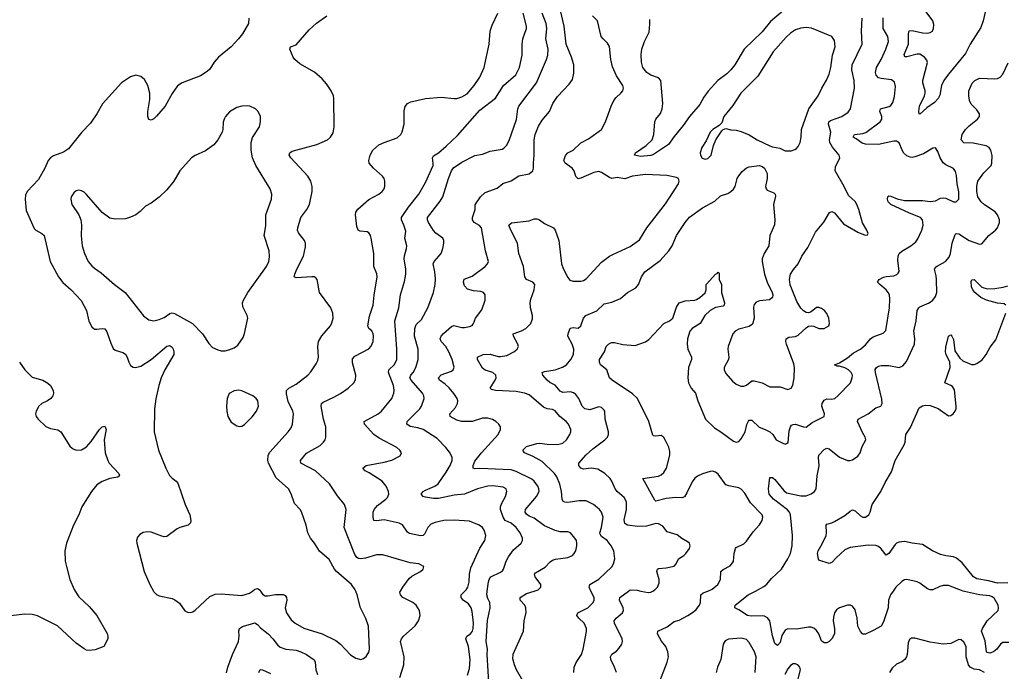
# Model space of a CAD drawing. Header units: inches. Extents: x 884691 to 1028259, y 526745 to 653629.
# Tile 217 of 241: x 1011393 to 1019003, y 629379 to 634419. Entities that reach past the tile are written whole.
import ezdxf

# ---------------------------------------------------------------- set-up
doc = ezdxf.new("R2010")
doc.units = ezdxf.units.IN
doc.header["$MEASUREMENT"] = 0
doc.layers.add('B0612', color=7, linetype='Continuous')
doc.layers.add('B0613', color=7, linetype='Continuous')

msp = doc.modelspace()

# ---------------------------------------------------------------- linework, layer by layer
at = {"layer": 'B0612', "color": 6}
for points, elevation in [([(1011820.8, 630000), (1011850, 629955.8), (1011930, 629879.8), (1011990.1, 629810.1), (1012068.7, 629671.3), (1012074.7, 629650), (1012073.8, 629630), (1012043, 629570), (1011975.1, 629544.9), (1011930, 629539.8), (1011910, 629543.4), (1011890, 629552.3), (1011830, 629595.9), (1011684.7, 629730), (1011670, 629739.1), (1011530, 629808), (1011490, 629818.5), (1011430, 629821.1), (1011282.6, 629802.6)], 2400), ([(1012427, 630000), (1012430, 629994.7), (1012450, 629972.9), (1012470, 629963), (1012570, 629942.6), (1012592.9, 629932.9), (1012626.8, 629906.8), (1012670, 629847.8), (1012690, 629835.5), (1012710, 629833.8), (1012730, 629838.9), (1012750, 629851), (1012862.6, 629957.4), (1012903.8, 629976.2), (1012950, 629977.9), (1013110, 629964.7), (1013170, 629983.8), (1013190.7, 630000)], 2500), ([(1013253.9, 630000), (1013270, 629975.4), (1013290, 629963.6), (1013310, 629962.9), (1013370, 629973.3), (1013430, 629973.5), (1013445, 629965), (1013455.2, 629950), (1013456.7, 629930), (1013445.2, 629870), (1013455.6, 629830), (1013490, 629778), (1013520.6, 629750), (1013590, 629711.6), (1013730, 629668.2), (1013836.5, 629616.5), (1013872, 629590), (1013950, 629506.7), (1013990, 629481.8), (1014030, 629471.2), (1014050, 629476.9), (1014070, 629493.6), (1014090, 629526), (1014096.8, 629550), (1014089.1, 629729.1), (1014067.8, 629787.8), (1014027.3, 629870), (1014001.9, 629970), (1013990.5, 630000)], 2500), ([(1014329.9, 629330), (1014362.8, 629430), (1014363.4, 629490), (1014336.9, 629610), (1014342.5, 629630), (1014358.8, 629650), (1014448, 629730), (1014474.7, 629770), (1014487.1, 629810), (1014481.8, 629850), (1014458, 629890), (1014430.2, 629910.2), (1014353.6, 629950), (1014335, 629970), (1014331.6, 629990), (1014337, 630000)], 2400), ([(1014854.7, 629350), (1014870, 629401.1), (1014874.2, 629470), (1014861.9, 629570), (1014840.8, 629630), (1014848.9, 629650), (1014877.8, 629670), (1014891.8, 629688.2), (1014898.1, 629710), (1014900, 629750), (1014890, 629842), (1014881.4, 629870), (1014861.2, 629901.2), (1014820.1, 629930), (1014804.5, 629950), (1014804, 629970), (1014833.4, 630000)], 2300), ([(1015020.2, 629250), (1015006.2, 629510), (1015008.4, 629550), (1014997.2, 629610), (1015008.8, 629771.2), (1015030.1, 629870), (1015026.3, 629910), (1015010, 629940.9), (1015002.9, 629970), (1015006.6, 630000)], 2200), ([(1015330, 629220.7), (1015232.9, 629390), (1015216.3, 629430), (1015204.4, 629475.6), (1015207.3, 629512.7), (1015287.6, 629690), (1015290.9, 629770), (1015306.7, 629833.3), (1015304.1, 629870), (1015295.6, 629890), (1015260.5, 629930), (1015261.1, 629950), (1015310, 629980.2), (1015370, 630000)], 2100), ([(1015674.4, 629370), (1015679.2, 629410), (1015694.2, 629445.8), (1015734.8, 629510), (1015748.5, 629550), (1015774.4, 629685.6), (1015774, 629710), (1015755.7, 629750), (1015713.9, 629790), (1015699.9, 629810), (1015702, 629818), (1015705.9, 629830), (1015782.5, 629870), (1015824.5, 629910), (1015833.2, 629930), (1015832.1, 629950), (1015807.8, 630000)], 2000), ([(1016004.1, 629370), (1015990.6, 629410.6), (1015962.2, 629470), (1015960.1, 629490), (1015970, 629511.5), (1016004.4, 629535.6), (1016023.8, 629556.2), (1016047.3, 629590), (1016052.8, 629610), (1016048.7, 629630), (1015989.2, 629750), (1015987.7, 629770), (1016001.7, 629790), (1016050.6, 629830), (1016059.2, 629850), (1016056.6, 629870), (1016028.8, 629930), (1016030, 629950), (1016098.3, 630000)], 1900), ([(1016193.6, 630000), (1016250, 629987.6), (1016270, 629990.7), (1016285.7, 630000)], 1900), ([(1016328.5, 629270), (1016398, 629450), (1016406, 629490), (1016402.4, 629530), (1016386.1, 629570), (1016353.1, 629613.1), (1016322, 629670), (1016324.2, 629690), (1016397.3, 629722.7), (1016450, 629764.1), (1016490, 629775.6), (1016557.6, 629810), (1016601.4, 629838.6), (1016621.9, 629858.1), (1016647.4, 629890), (1016655.3, 629910), (1016657.6, 629970), (1016674.7, 629985.3), (1016710.7, 630000)], 1800), ([(1018143.8, 630000), (1018122.5, 629970), (1018108.5, 629930), (1018104.7, 629870), (1018070, 629760.9), (1018050, 629728.5), (1017990, 629694), (1017930, 629666.9), (1017910, 629666.4), (1017906, 629670), (1017890, 629686.5), (1017870, 629729.3), (1017865.7, 629790), (1017850, 629854.8), (1017830, 629882.7), (1017810, 629890.8), (1017790, 629889.2), (1017727.9, 629870), (1017705.7, 629854.3), (1017690, 629831.3), (1017681.5, 629798.5), (1017680.2, 629770), (1017691, 629709), (1017690, 629670), (1017670, 629630.4), (1017650, 629609.9), (1017630, 629599.4), (1017610, 629599.1), (1017603.1, 629603.1), (1017590, 629614.9), (1017567.9, 629670), (1017550, 629694.2), (1017530, 629713.2), (1017510, 629719.8), (1017490, 629719.6), (1017395.7, 629704.3), (1017330, 629706.2), (1017310, 629696.4), (1017283.5, 629656.5), (1017270, 629601), (1017250, 629577.8), (1017230, 629593.1), (1017212.1, 629652.1), (1017194.1, 629754.1), (1017189.3, 629770), (1017173, 629793), (1017150, 629805.2), (1017130, 629809.2), (1017046.1, 629806.1), (1017016.8, 629810), (1016950, 629855.6), (1016918.7, 629870), (1016922.8, 629890), (1017024.1, 629970), (1017079.6, 630000)], 1700), ([(1019038.1, 629601.9), (1018990, 629600.5), (1018973.2, 629590), (1018944, 629550), (1018919.9, 629530), (1018890, 629520), (1018870, 629525), (1018865.8, 629530), (1018855.1, 629615.1), (1018827.4, 629690), (1018834.3, 629710), (1018871, 629770), (1018955.1, 629850), (1018958.9, 629870), (1018954.5, 629890), (1018923.7, 629943.8), (1018910, 629954.9), (1018890, 629962.3), (1018810, 629969.6), (1018695.7, 629995.7), (1018684.2, 630000)], 1700), ([(1012990, 629366), (1013001.3, 629410), (1013038.5, 629510), (1013083.6, 629610), (1013088.2, 629650), (1013086.8, 629693.2), (1013091.4, 629710), (1013113.9, 629726.1), (1013210, 629753.7), (1013230, 629741.3), (1013254.2, 629714.2), (1013311.9, 629670), (1013350, 629630.1), (1013384.6, 629584.6), (1013406.3, 629566.3), (1013450, 629549.2), (1013530, 629542.3), (1013564.7, 629530), (1013610.1, 629510), (1013668.4, 629468.4), (1013677.4, 629450), (1013680.5, 629390), (1013693.1, 629353.1)], 2400), ([(1017078, 629370), (1017085.6, 629490), (1017072.3, 629530), (1017030, 629601.8), (1017010, 629625.6), (1016970, 629634.4), (1016871.9, 629628.1), (1016845.9, 629614.1), (1016830.5, 629589.5), (1016812.5, 629470), (1016786.8, 629410), (1016776.6, 629370)], 1800), ([(1018850.5, 629369.5), (1018810, 629391), (1018770, 629395.3), (1018738.9, 629410), (1018724.7, 629430), (1018707.9, 629490), (1018708, 629570), (1018690, 629605.3), (1018670, 629621.6), (1018650, 629624.1), (1018590, 629594), (1018530, 629589.5), (1018430, 629603.4), (1018310, 629636), (1018284.4, 629635.6), (1018270, 629625.2), (1018260, 629600), (1018251.1, 629510), (1018246.2, 629490), (1018234, 629470), (1018210, 629452.3), (1018170, 629433.8), (1018135.6, 629404.4), (1018114.5, 629370)], 1800), ([(1017397.2, 629270), (1017427.8, 629390), (1017421.9, 629410), (1017410, 629426), (1017390, 629436.2), (1017370, 629435.9), (1017350, 629423), (1017330, 629398.1), (1017306.6, 629353.4)], 1800), ([(1013241.2, 629370), (1013250, 629392), (1013270, 629391.4), (1013330, 629361.1)], 2300)]:
    msp.add_lwpolyline(points, dxfattribs=dict(at, elevation=elevation))
at = {"layer": 'B0613', "color": 6}
for points, elevation in [([(1013990.5, 630000), (1013986.7, 630010), (1013957.8, 630050), (1013841, 630150), (1013825.2, 630170), (1013784.8, 630244.8), (1013710, 630309.4), (1013670.9, 630370.9), (1013639.9, 630410), (1013620.8, 630450), (1013607.1, 630510), (1013571.3, 630611.3), (1013560.5, 630630), (1013517.2, 630677.2), (1013491.7, 630751.7), (1013470, 630789.4), (1013375.8, 630875.8), (1013316.8, 630990), (1013311.4, 631010), (1013314.1, 631050), (1013325.6, 631074.4), (1013467.4, 631230), (1013490, 631261.3), (1013501.5, 631290), (1013507.7, 631370), (1013502.5, 631390), (1013466.6, 631466.6), (1013454, 631526), (1013455.8, 631550), (1013471.5, 631568.5), (1013530, 631599.7), (1013619.3, 631670), (1013643.5, 631696.5), (1013683.7, 631756.3), (1013696.8, 631783.2), (1013701.4, 631810), (1013696.3, 631890), (1013702.1, 631930), (1013726.6, 631973.4), (1013794.2, 632050), (1013806.2, 632073.8), (1013814.2, 632110), (1013811.7, 632150), (1013796.4, 632190), (1013710.8, 632310), (1013690.9, 632410), (1013681.7, 632421.7), (1013669.5, 632429.5), (1013651.3, 632431.3), (1013530, 632422.8), (1013514.8, 632430), (1013517.9, 632450), (1013535.7, 632490), (1013586.6, 632590), (1013602.2, 632662.2), (1013600.9, 632690), (1013594.4, 632710), (1013548.1, 632770), (1013540.7, 632790), (1013542.1, 632810), (1013565.5, 632890), (1013612.1, 632950), (1013632.8, 632990), (1013653, 633090), (1013654.2, 633130), (1013643.5, 633170), (1013618.4, 633210), (1013488.7, 633350), (1013476.4, 633370), (1013479.6, 633390), (1013498.3, 633401.7), (1013690, 633453.6), (1013770.7, 633489.3), (1013795.8, 633510), (1013815.6, 633544.4), (1013824, 633590), (1013820.9, 633810), (1013817.3, 633830), (1013799.3, 633870), (1013763.9, 633923.9), (1013730, 633961.3), (1013672.4, 634012.4), (1013558.1, 634078.1), (1013518.7, 634110), (1013505.4, 634130), (1013480.9, 634190), (1013486, 634210), (1013530, 634225.8), (1013630, 634340.4), (1013687.8, 634392.2), (1013766.9, 634450)], 2500), ([(1014337, 630000), (1014353, 630030), (1014402.9, 630097.1), (1014424.3, 630115.7), (1014489.4, 630150), (1014509.9, 630170), (1014516.2, 630190), (1014478.7, 630210), (1014410, 630217.9), (1014199.9, 630279.9), (1014150, 630280.3), (1014065.2, 630254.8), (1014030, 630248.9), (1014010, 630251.3), (1013999.5, 630259.5), (1013983.2, 630283.2), (1013900.1, 630490), (1013915.3, 630630), (1013903.7, 630670), (1013850, 630737.3), (1013786.7, 630830), (1013678.8, 630930), (1013565.8, 630990), (1013562.1, 631010), (1013610, 631064.9), (1013713.7, 631126.4), (1013740.8, 631150), (1013754.2, 631170), (1013758.5, 631190), (1013757.8, 631270), (1013741.3, 631330), (1013722.7, 631430), (1013724.3, 631450), (1013738.4, 631461.6), (1013821.8, 631498.2), (1013872.8, 631527.2), (1013930.4, 631570), (1013974.8, 631610), (1013987.6, 631632.4), (1013991.6, 631668.4), (1013964.6, 631764.6), (1013964.1, 631795.9), (1013983.1, 631816.9), (1014090, 631874.2), (1014110, 631893.7), (1014125.4, 631930), (1014127.7, 631970), (1014123.9, 631990), (1014113.3, 632013.3), (1014091.5, 632031.5), (1014083.1, 632050), (1014095.4, 632124.6), (1014124.2, 632210), (1014131.2, 632288.8), (1014155.2, 632430), (1014152.5, 632452.5), (1014130.7, 632510.7), (1014130.6, 632610), (1014110.2, 632730.2), (1014103, 632750), (1014090.8, 632770.8), (1014077.9, 632777.9), (1014024.2, 632784.2), (1014009.9, 632789.9), (1013998.5, 632818.5), (1013987.1, 632910), (1013990.4, 632930), (1014006.2, 632953.8), (1014090, 633028), (1014167.3, 633070), (1014194.1, 633090), (1014209.2, 633110), (1014216, 633130), (1014215.3, 633170), (1014209.2, 633190), (1014196.1, 633210), (1014126.2, 633270), (1014094.6, 633310), (1014091.4, 633330), (1014100.9, 633370), (1014122.3, 633410), (1014168.2, 633450), (1014208.5, 633470), (1014310, 633506.1), (1014337.9, 633530), (1014350, 633552.3), (1014365.2, 633610), (1014365, 633715), (1014372.8, 633747.2), (1014389.8, 633770.2), (1014415, 633785), (1014530, 633810.3), (1014650, 633819), (1014750, 633808.5), (1014770, 633809.4), (1014810, 633821.8), (1014850, 633844.9), (1014905.7, 633910), (1014950, 633975.1), (1014982, 634050), (1015019.9, 634230), (1015029, 634331), (1015043.5, 634376.5), (1015087.2, 634470)], 2400), ([(1014833.4, 630000), (1014843.3, 630010), (1014856.7, 630030), (1014866.2, 630070), (1014868.3, 630130), (1014880, 630180), (1014948.7, 630331.3), (1014987.3, 630390), (1014994.4, 630430), (1014983.4, 630470), (1014969.9, 630490), (1014944.3, 630510), (1014870, 630539.1), (1014750, 630548.3), (1014670, 630545.9), (1014604.3, 630530), (1014570, 630516.3), (1014547.6, 630490), (1014521.6, 630438.4), (1014510, 630429.2), (1014490, 630427.7), (1014404.5, 630444.5), (1014390, 630454.9), (1014350.6, 630510.6), (1014324.9, 630524.9), (1014210, 630550.3), (1014150, 630542.7), (1014130, 630545.5), (1014123.9, 630570), (1014125.5, 630610), (1014131.9, 630630), (1014157.4, 630662.6), (1014223.4, 630710), (1014235.6, 630724.4), (1014245.3, 630750), (1014242.7, 630770), (1014225.8, 630810), (1014193.4, 630850), (1014094.1, 630914.1), (1014062.1, 630930), (1014045.7, 630950), (1014070, 630970.3), (1014210, 630996.2), (1014270, 631013.2), (1014333.5, 631046.5), (1014342.5, 631070), (1014331.6, 631090), (1014308.4, 631110), (1014170, 631182), (1014130, 631209.5), (1014057.1, 631290), (1014055.8, 631310), (1014163.2, 631370), (1014187.9, 631390), (1014268.2, 631490), (1014285.5, 631530), (1014286.7, 631553.3), (1014280.8, 631590), (1014243.7, 631690), (1014244.8, 631710), (1014289.2, 631750.8), (1014306.8, 631790), (1014307.7, 631870), (1014292.7, 632090), (1014322.8, 632190), (1014336.5, 632290), (1014366.7, 632393.3), (1014376.8, 632450), (1014376.4, 632490), (1014365.1, 632570), (1014367, 632593), (1014383, 632650), (1014383.8, 632670), (1014370.3, 632730), (1014377.1, 632782.9), (1014362.4, 632830), (1014342.8, 632870), (1014343.8, 632890), (1014397.4, 632970), (1014476.7, 633070), (1014530, 633159.5), (1014588.2, 633290), (1014589.4, 633310), (1014582.2, 633350), (1014590, 633366.9), (1014630, 633390.1), (1014690, 633440.2), (1014776.7, 633523.3), (1014950, 633719.2), (1015070, 633812.7), (1015131.3, 633910), (1015227.4, 633992.6), (1015255.8, 634050), (1015275.9, 634144.1), (1015275.8, 634230), (1015280.3, 634270), (1015308.4, 634350), (1015310, 634370.1), (1015284.3, 634470)], 2300), ([(1015006.6, 630000), (1015015.1, 630070), (1015020.4, 630090), (1015034.6, 630110), (1015110, 630145), (1015123, 630157), (1015131.4, 630170), (1015151.7, 630230), (1015170, 630263.7), (1015210, 630319.1), (1015268.7, 630370), (1015277.9, 630390), (1015277.9, 630410), (1015260.5, 630450), (1015229.2, 630490), (1015190, 630525.5), (1015145.2, 630545.2), (1015128.1, 630570), (1015108.9, 630630), (1015108.5, 630650), (1015119.5, 630680.5), (1015148.4, 630730), (1015157.5, 630770), (1015152.1, 630790), (1015130, 630803.4), (1015050, 630813.8), (1015010, 630811), (1014930, 630790.2), (1014830.4, 630749.5), (1014750, 630742.5), (1014630, 630715.8), (1014590, 630715.8), (1014530, 630725.3), (1014512.2, 630732.2), (1014496.4, 630750), (1014511.8, 630770), (1014530, 630781.2), (1014600.2, 630810), (1014627.3, 630830), (1014690, 630919.1), (1014720.6, 630970), (1014735.9, 631010), (1014734.1, 631034.1), (1014714.6, 631074.6), (1014686.7, 631110), (1014619, 631179), (1014510, 631248.9), (1014470, 631262.7), (1014410, 631272.4), (1014384.5, 631290), (1014387.2, 631310), (1014484.4, 631410), (1014498.3, 631430), (1014519.6, 631490), (1014516.6, 631510), (1014505.2, 631530), (1014417.8, 631630), (1014408.9, 631650), (1014416.7, 631670), (1014433.6, 631690), (1014454.9, 631730), (1014473.4, 631790), (1014471.6, 631870), (1014443.1, 631970), (1014447.2, 632030), (1014457.5, 632062.5), (1014499.3, 632100.7), (1014547.8, 632190), (1014590.2, 632309.8), (1014602.7, 632370), (1014606.4, 632413.6), (1014601.2, 632470), (1014587.9, 632530), (1014595.7, 632550), (1014649.9, 632610), (1014663.9, 632650), (1014670.8, 632690), (1014670.4, 632710), (1014662.2, 632730), (1014610, 632766.9), (1014590, 632788.9), (1014553.3, 632850), (1014544.5, 632870), (1014545.4, 632890), (1014643.4, 633016.6), (1014664.1, 633050), (1014706.9, 633190), (1014730, 633250.9), (1014745.6, 633274.4), (1014810, 633317.9), (1014910, 633368.9), (1014970, 633378), (1015030, 633402.4), (1015122.2, 633417.8), (1015135.3, 633424.7), (1015154.5, 633445.5), (1015175, 633485), (1015232.3, 633647.7), (1015243.5, 633730), (1015250.6, 633750), (1015386.5, 633930), (1015463.8, 634110), (1015474.2, 634145.8), (1015477.5, 634190), (1015459.3, 634270), (1015467.3, 634350), (1015460.6, 634390), (1015430.8, 634470)], 2200), ([(1015370, 630000), (1015400.2, 630010), (1015421.2, 630030), (1015419.7, 630050), (1015376.6, 630110), (1015371.9, 630130), (1015380.5, 630139.5), (1015455.2, 630184.8), (1015493.2, 630226.8), (1015510, 630238.6), (1015533.9, 630246.1), (1015630, 630260.1), (1015664.1, 630275.9), (1015679.3, 630290), (1015690.3, 630310), (1015699.9, 630350), (1015699.4, 630370), (1015694.9, 630390), (1015684, 630410), (1015650, 630450.9), (1015630, 630457.6), (1015570, 630458.1), (1015530, 630468), (1015450, 630503.9), (1015370, 630562.3), (1015330, 630579.9), (1015310, 630594.1), (1015300.6, 630610), (1015302.1, 630630), (1015385.7, 630730), (1015406.3, 630770), (1015405.7, 630790), (1015397.3, 630810), (1015370, 630848.4), (1015350, 630865), (1015230, 630923.2), (1015190, 630936.2), (1014950, 630948.3), (1014910, 630943.8), (1014898.5, 630950), (1014897.3, 630970), (1014910, 631005.5), (1014961.7, 631070), (1015090.9, 631210), (1015108.5, 631250), (1015107.6, 631270), (1015096.8, 631290), (1015071.7, 631311.7), (1015045.8, 631325.8), (1015010, 631337), (1014970, 631337.5), (1014890, 631312.3), (1014810, 631311), (1014770, 631321.8), (1014718.6, 631350), (1014716.4, 631370), (1014760.3, 631419.7), (1014777.1, 631450), (1014779.2, 631470), (1014773.9, 631490), (1014748.8, 631528.8), (1014711.8, 631571.8), (1014681, 631601), (1014638.1, 631630), (1014630.3, 631650), (1014650, 631671.3), (1014730, 631699.7), (1014742.8, 631710), (1014749.6, 631730.4), (1014734.6, 631790), (1014708.9, 631850), (1014687.3, 631890), (1014651.2, 631930), (1014643.1, 631950), (1014649.7, 631970), (1014669.3, 631990.7), (1014730, 632044.7), (1014747.2, 632052.8), (1014810, 632038.4), (1014830, 632038.3), (1014870, 632045.2), (1014890, 632054.1), (1014900.9, 632070), (1014915.2, 632110), (1014964.9, 632175.1), (1014990.6, 632250), (1014989.3, 632290), (1014976.5, 632310), (1014957.8, 632317.8), (1014901.3, 632321.3), (1014854.2, 632334.2), (1014830, 632361.1), (1014822, 632390), (1014827.7, 632412.3), (1014890, 632434.2), (1014989.6, 632510), (1015008.3, 632530), (1015015, 632550), (1014992.4, 632632.4), (1014962.3, 632810), (1014947.4, 632827.4), (1014904.6, 632850), (1014891.5, 632870), (1014892.2, 632890), (1014913, 632950), (1014914, 632986), (1014919.4, 633000.6), (1014954, 633050), (1014990, 633082.1), (1015083.5, 633116.5), (1015127.5, 633152.5), (1015190, 633173.8), (1015250, 633211.3), (1015330, 633227.8), (1015359.7, 633250), (1015364.6, 633270), (1015363.3, 633310), (1015369.6, 633370.4), (1015368.5, 633490), (1015377.7, 633530), (1015403.4, 633596.6), (1015430, 633642.7), (1015487.2, 633710), (1015513.2, 633770), (1015550, 633825.6), (1015640.7, 633919.3), (1015664.7, 633955.3), (1015674.8, 634005.2), (1015674.5, 634070), (1015658.7, 634130), (1015616, 634230), (1015601.2, 634370), (1015573, 634490)], 2100), ([(1015807.8, 630000), (1015793.3, 630030), (1015799.5, 630050), (1015870, 630092.7), (1015970, 630187.6), (1015982.9, 630210), (1015991.8, 630250), (1015984.8, 630310), (1015964.6, 630350), (1015932.9, 630390), (1015890, 630421.2), (1015879.6, 630439.7), (1015876.6, 630450), (1015890.4, 630490.4), (1015901.5, 630570), (1015890.2, 630610), (1015873.7, 630630), (1015827.9, 630670), (1015770, 630697.1), (1015717.1, 630697.1), (1015630, 630684.6), (1015606, 630686), (1015592.8, 630692.8), (1015585.5, 630710), (1015580.9, 630770), (1015567.6, 630827.6), (1015543.2, 630883.2), (1015526.1, 630910), (1015430, 631000.8), (1015360.8, 631040.8), (1015294.6, 631070), (1015280.5, 631090), (1015310, 631116.5), (1015390, 631140.3), (1015410, 631142.6), (1015470, 631134.7), (1015550, 631133), (1015590, 631143.2), (1015618.1, 631170), (1015644.8, 631210), (1015652.5, 631230), (1015652.1, 631250), (1015633.7, 631290), (1015616.1, 631310), (1015567.3, 631350), (1015530, 631394.5), (1015510, 631403.9), (1015470, 631410.3), (1015441, 631421), (1015330, 631517.7), (1015293.3, 631530), (1015230, 631542.1), (1015070.8, 631550.8), (1015038.5, 631558.5), (1015028.8, 631570), (1015066.3, 631630), (1015074.5, 631650), (1015072, 631670), (1015049.1, 631689.1), (1014990, 631708.3), (1014970, 631723.3), (1014931.9, 631790), (1014930.5, 631810), (1014975.5, 631830), (1015030, 631832.2), (1015090, 631813.9), (1015110, 631812.8), (1015157.7, 631822.3), (1015213, 631850), (1015237.3, 631870), (1015246.6, 631890), (1015243.8, 631910), (1015208.9, 631970), (1015207.8, 631990), (1015270, 632011.8), (1015303.7, 632030), (1015342.8, 632070), (1015356, 632104), (1015356.9, 632130), (1015340.3, 632190), (1015337.4, 632230), (1015342.7, 632257.3), (1015369.6, 632330), (1015374.2, 632370), (1015359.1, 632390), (1015310.3, 632410.3), (1015297.1, 632430), (1015286.5, 632510), (1015249.2, 632610), (1015239.3, 632690), (1015187.7, 632790), (1015173.1, 632830), (1015193.1, 632846.9), (1015330, 632864.1), (1015370, 632879.8), (1015390, 632879.8), (1015410, 632871.8), (1015450, 632843.4), (1015517.6, 632810), (1015530.4, 632790.4), (1015559.3, 632710), (1015580.6, 632530), (1015593.3, 632493.3), (1015630, 632424.1), (1015645.4, 632405.4), (1015670, 632395.5), (1015730, 632397.1), (1015750, 632402), (1015770, 632414.7), (1015890, 632542.6), (1015951.1, 632588.9), (1015975.9, 632604.1), (1016110, 632664.9), (1016183.8, 632716.2), (1016239.2, 632810), (1016384.1, 632995.9), (1016483.9, 633150), (1016489.9, 633170), (1016485.6, 633190), (1016470, 633199.3), (1016395.1, 633215.1), (1016230, 633221.1), (1016130, 633207.7), (1016070, 633187.3), (1016010, 633197.3), (1015970, 633191.6), (1015950, 633199), (1015890, 633236.6), (1015870, 633243.6), (1015830, 633236.6), (1015730, 633192.3), (1015710, 633189), (1015690, 633207.1), (1015677.6, 633250), (1015663.7, 633270), (1015608.5, 633310), (1015597, 633330), (1015611, 633369), (1015629.9, 633390), (1015671.1, 633408.9), (1015730, 633467.7), (1015790, 633496.4), (1015888.1, 633570), (1015920.9, 633630), (1015964, 633750), (1015985.4, 633794.6), (1016001.5, 633818.5), (1016039.3, 633850), (1016055, 633870), (1016059.2, 633890), (1016053.8, 633910), (1016005, 633985), (1015975.6, 634055.6), (1015962.2, 634110), (1015950.7, 634210.7), (1015936.5, 634236.5), (1015901.1, 634270), (1015887.9, 634290), (1015859.2, 634410), (1015820.6, 634450)], 2000), ([(1017292.8, 634487.2), (1017194.3, 634405.7), (1017130, 634325.7), (1016993.2, 634190), (1016919.8, 634070), (1016889.8, 634030), (1016859.2, 634000.8), (1016789.5, 633950), (1016714.1, 633865.9), (1016680.4, 633819.6), (1016650, 633764.3), (1016568.8, 633670), (1016520.5, 633599.5), (1016450, 633514.4), (1016406.8, 633453.2), (1016290, 633376.7), (1016270, 633369), (1016190, 633360.6), (1016145.4, 633370), (1016152, 633390), (1016234.9, 633445.1), (1016280.7, 633490), (1016294.1, 633530), (1016300.3, 633630), (1016309.1, 633650), (1016345.9, 633694.1), (1016358.6, 633730), (1016364.6, 633770), (1016348.4, 633950), (1016328.7, 633968.7), (1016271.4, 633990), (1016239.4, 634010), (1016208.9, 634050), (1016197.7, 634090), (1016194.8, 634150), (1016200.9, 634190), (1016221, 634250), (1016257.1, 634322.9), (1016264.1, 634384.1), (1016261.8, 634421.8)], 1900), ([(1018858.9, 634501.1), (1018839.6, 634410), (1018821.4, 634358.6), (1018739.6, 634230), (1018702.4, 634157.6), (1018570, 633998), (1018535.8, 633950), (1018517.7, 633910), (1018504, 633836), (1018491.5, 633808.5), (1018462.4, 633777.6), (1018403.3, 633736.7), (1018350, 633687.7), (1018344.5, 633690), (1018340.9, 633710), (1018346, 633750), (1018386.4, 633830), (1018391.3, 633850), (1018390.3, 633870), (1018373.4, 633930), (1018373.7, 633950), (1018407.8, 634087.8), (1018404.8, 634104.8), (1018386.4, 634130), (1018350, 634151.7), (1018330, 634153.6), (1018250, 634131.3), (1018232.8, 634132.8), (1018227.6, 634150), (1018261.6, 634230), (1018262.1, 634310), (1018268.1, 634331.9), (1018290, 634335.4), (1018370, 634318.4), (1018410, 634315.5), (1018430, 634319.1), (1018446.5, 634330), (1018456.3, 634350), (1018457.5, 634382.5), (1018450.4, 634410), (1018390.1, 634490.1)], 1700), ([(1013164.4, 634430), (1013161.1, 634390), (1013114.4, 634310), (1013083.9, 634270), (1013028.2, 634210), (1012930, 634129.9), (1012896.2, 634090), (1012862.4, 634037.6), (1012842.7, 634017.3), (1012790, 633984.4), (1012648.5, 633931.5), (1012612.6, 633907.4), (1012571.9, 633848.1), (1012516.8, 633750), (1012450, 633672.2), (1012430, 633652.8), (1012410, 633642), (1012390, 633646), (1012381.8, 633670), (1012381.9, 633710), (1012397.9, 633802.1), (1012397.8, 633850), (1012383.5, 633910), (1012357.1, 633957.1), (1012330, 633980.9), (1012290, 633990.4), (1012250, 633978), (1012178.8, 633930), (1012031.5, 633768.5), (1011988.7, 633690), (1011940.7, 633619.3), (1011873.9, 633550), (1011770, 633420.9), (1011730, 633395.6), (1011652.7, 633367.3), (1011630.1, 633350), (1011613.6, 633330), (1011587.6, 633270), (1011537.2, 633182.8), (1011449.3, 633090), (1011438.6, 633061.4), (1011433.9, 633030), (1011443.2, 632943.2), (1011504.3, 632804.3), (1011516.9, 632790), (1011564.6, 632764.6), (1011581.7, 632750), (1011629.3, 632550), (1011692.2, 632430), (1011725.1, 632385.1), (1011789.4, 632330), (1011867.6, 632247.6), (1011909.3, 632170), (1011927.8, 632087.8), (1011950, 632042.9), (1011970, 632026.3), (1011990, 632024.6), (1012030, 632030.5), (1012050, 632027.5), (1012065.4, 632005.4), (1012096.1, 631916.1), (1012116.2, 631876.2), (1012130, 631861.7), (1012190, 631845), (1012210, 631832.2), (1012224, 631810), (1012236.5, 631770), (1012250, 631744.5), (1012270, 631730.5), (1012288, 631728), (1012330, 631738.7), (1012410, 631790.3), (1012530, 631893.8), (1012550, 631898.4), (1012555.8, 631895.8), (1012570, 631885), (1012578.4, 631870), (1012584.4, 631850), (1012583.1, 631830), (1012514.8, 631710), (1012487.2, 631650), (1012466.8, 631590), (1012445.4, 631485.4), (1012435.5, 631410), (1012432.7, 631230), (1012464.2, 631090), (1012521.9, 630950), (1012550, 630894.2), (1012570, 630872.7), (1012602.2, 630850), (1012613.9, 630833.9), (1012671.5, 630670), (1012707, 630590), (1012714.5, 630545.5), (1012711.8, 630528.2), (1012695.7, 630510), (1012630, 630491.2), (1012610, 630481.3), (1012530, 630421.9), (1012510, 630419.3), (1012490, 630423.9), (1012410, 630455.2), (1012381.3, 630458.7), (1012346.6, 630453.4), (1012321.8, 630438.2), (1012303.1, 630416.9), (1012295.2, 630390), (1012296.9, 630370), (1012354, 630150), (1012398.9, 630050), (1012427, 630000)], 2500), ([(1016285.7, 630000), (1016302.6, 630010), (1016322.7, 630030), (1016335.7, 630064.3), (1016334.8, 630090), (1016317.7, 630150), (1016322.4, 630170), (1016330, 630175.3), (1016390, 630179), (1016450, 630192.9), (1016465.6, 630210), (1016483.3, 630250), (1016525.4, 630274.6), (1016542.2, 630290), (1016569.1, 630330), (1016573.5, 630350), (1016568.6, 630370), (1016558.4, 630378.4), (1016510, 630405.9), (1016474.4, 630434.4), (1016397.8, 630457.8), (1016362.2, 630502.2), (1016330, 630519.3), (1016310, 630521.6), (1016237.4, 630502.6), (1016170, 630497.9), (1016090, 630508.8), (1016070, 630523.2), (1016064.8, 630550), (1016083.4, 630630), (1016082.4, 630690), (1016064.4, 630724.4), (1016010, 630769.5), (1015994, 630790), (1015970, 630849.9), (1015955.3, 630870), (1015915.3, 630910), (1015861.6, 630941.6), (1015810, 630950.9), (1015750, 630943.5), (1015730, 630949.9), (1015714.9, 630970), (1015715.4, 630990), (1015770, 631053.5), (1015821.3, 631098.6), (1015916, 631170), (1015934.7, 631190), (1015943.1, 631210), (1015943.6, 631230), (1015917.1, 631330), (1015915, 631390), (1015910, 631399.8), (1015890, 631418.6), (1015870, 631424), (1015798.6, 631401.4), (1015760.9, 631410), (1015739.7, 631430), (1015713.2, 631490), (1015690, 631519.5), (1015672.3, 631532.3), (1015650, 631539.8), (1015590, 631535.2), (1015570, 631545.6), (1015532, 631592), (1015490, 631613.1), (1015470.2, 631630), (1015436.2, 631670), (1015431.6, 631690), (1015450, 631699), (1015530, 631711.3), (1015588.2, 631731.8), (1015617.6, 631750), (1015653, 631790), (1015672.9, 631830), (1015676.7, 631870), (1015663.6, 631910), (1015630.2, 631970), (1015631.2, 631990), (1015648, 632032), (1015670, 632037.3), (1015710, 632033.2), (1015729.3, 632050), (1015751, 632110), (1015767.9, 632130), (1015854, 632166), (1015910, 632220.9), (1015970, 632233.4), (1016037.1, 632262.9), (1016091.4, 632308.6), (1016154.8, 632345.2), (1016176.1, 632370), (1016197.4, 632430), (1016225.1, 632470), (1016342.3, 632557.7), (1016410, 632630.5), (1016435.3, 632670), (1016469.3, 632750), (1016536.1, 632850), (1016570, 632890.4), (1016670, 632965), (1016764.5, 633015.5), (1016810, 633057.6), (1016865.7, 633074.3), (1016890, 633089.4), (1016910, 633109), (1016921.9, 633130), (1016938.6, 633190), (1016949.9, 633210.1), (1016975.8, 633244.2), (1017010, 633274.2), (1017030, 633281), (1017110, 633290.7), (1017130, 633284.5), (1017149.9, 633269.9), (1017170, 633230), (1017168.9, 633190), (1017156, 633130), (1017161.3, 633110), (1017170, 633101), (1017220.4, 633080.4), (1017231.4, 633070), (1017233.2, 633053.2), (1017219.5, 632990), (1017229.7, 632870), (1017227.1, 632832.9), (1017190.6, 632750), (1017183.4, 632670), (1017147, 632610), (1017130.5, 632569.5), (1017130.1, 632549.9), (1017148, 632450), (1017170.4, 632390), (1017208, 632310), (1017214.3, 632290), (1017211.9, 632270), (1017188, 632252), (1017110, 632244.8), (1017084.7, 632235.3), (1017070, 632215.8), (1017064.3, 632195.7), (1017068.8, 632110), (1017055.2, 632064.8), (1017030, 632044.7), (1016950, 632025.6), (1016923.3, 632010), (1016905.5, 631990), (1016868.1, 631890), (1016866.2, 631870), (1016873.3, 631810), (1016870.6, 631790), (1016838.5, 631730), (1016837.8, 631710), (1016850, 631682.8), (1016903, 631623), (1016930, 631600.5), (1016965.1, 631585.1), (1016990, 631583.7), (1017010, 631592.1), (1017050, 631624.9), (1017070, 631625.1), (1017130, 631609.8), (1017190, 631579.6), (1017270, 631578.2), (1017330, 631558.2), (1017356.5, 631570), (1017366.9, 631593.1), (1017378.1, 631650), (1017382.1, 631730), (1017376.8, 631756.8), (1017320.1, 631910), (1017314.3, 631930), (1017317.9, 631950), (1017336.5, 631963.5), (1017390, 631969.8), (1017410, 631978.8), (1017470, 632035.8), (1017490, 632048.1), (1017510, 632052.2), (1017530, 632048), (1017570, 632029.6), (1017609.9, 632030.1), (1017646.5, 632050), (1017651.1, 632070), (1017645.7, 632110), (1017630, 632146.8), (1017611.7, 632170), (1017590, 632186.1), (1017570, 632194.1), (1017550, 632192), (1017510, 632158.4), (1017490, 632151.1), (1017470, 632154.3), (1017450, 632166.7), (1017430, 632187.6), (1017399.9, 632239.9), (1017347.4, 632367.4), (1017341.7, 632410), (1017350.6, 632450), (1017373.6, 632486.4), (1017410.3, 632530), (1017436.7, 632590), (1017484.1, 632655.9), (1017543.8, 632776.2), (1017608.2, 632851.8), (1017651.7, 632928.3), (1017670, 632936.4), (1017690, 632924.3), (1017760.1, 632839.9), (1017870, 632775.7), (1017928.3, 632751.7), (1017945.8, 632754.2), (1017950, 632764.7), (1017941, 632790), (1017906.7, 632846.7), (1017879.3, 632950), (1017863.7, 632990), (1017850, 633012), (1017799.4, 633059.4), (1017765.7, 633130), (1017696.3, 633250), (1017698.8, 633281.2), (1017730.4, 633350), (1017726.8, 633370), (1017674.2, 633434.2), (1017654.5, 633470), (1017651.7, 633490), (1017662.9, 633550), (1017643.2, 633610), (1017646.8, 633630), (1017659.4, 633640.6), (1017746.1, 633670), (1017795.3, 633704.7), (1017814.5, 633730), (1017843.5, 633890), (1017841, 633950), (1017824.4, 634030), (1017825.8, 634070), (1017904.2, 634230), (1017898.3, 634330), (1017904.5, 634430)], 1900), ([(1016710.7, 630000), (1016745.7, 630014.3), (1016788.5, 630050), (1016807.9, 630090), (1016812, 630150), (1016830, 630167.2), (1016884, 630196), (1016910.5, 630229.5), (1016915.2, 630290), (1016924.8, 630330), (1016930, 630336.4), (1016990, 630365), (1017010, 630384.8), (1017062.4, 630457.6), (1017110, 630512.4), (1017130, 630545), (1017137.2, 630570), (1017131.2, 630590), (1017041.8, 630681.8), (1016997.5, 630757.5), (1016970, 630788.2), (1016950, 630798.6), (1016873.1, 630813.1), (1016850, 630822.4), (1016790, 630903), (1016770, 630919.9), (1016750, 630926.6), (1016730, 630924.9), (1016670, 630905.8), (1016630.9, 630889.1), (1016610, 630873.2), (1016590, 630845.2), (1016550, 630758.8), (1016530, 630729.5), (1016510, 630720.9), (1016464.2, 630724.2), (1016390, 630716.7), (1016310, 630695.8), (1016301.7, 630701.7), (1016209.8, 630870), (1016330, 630889.1), (1016350, 630898.4), (1016370, 630915.4), (1016390.5, 630950), (1016417.4, 631050), (1016418.2, 631078.2), (1016410, 631112), (1016384.7, 631164.7), (1016370, 631187.9), (1016358, 631198), (1016350, 631203.2), (1016310, 631198.9), (1016290, 631200.6), (1016285.1, 631205.1), (1016255.9, 631310), (1016168.5, 631490), (1016130, 631524.5), (1015971.4, 631630), (1015950.8, 631650), (1015930.6, 631710), (1015882, 631750), (1015872.9, 631770), (1015873.7, 631790), (1015911.9, 631850), (1015925.3, 631890), (1015943.9, 631910), (1015960.6, 631919.4), (1015970, 631923.1), (1015990, 631921.6), (1016053.2, 631906.8), (1016150, 631898.2), (1016230, 631928), (1016255.6, 631944.4), (1016370, 632067.9), (1016415, 632090), (1016440.4, 632110), (1016470, 632195.8), (1016490, 632230.1), (1016535.3, 632244.7), (1016609.5, 632250.5), (1016624.5, 632255.5), (1016650, 632271.3), (1016690, 632306.7), (1016699.5, 632330), (1016699, 632370), (1016703.1, 632376.9), (1016770, 632450.1), (1016783.9, 632456.1), (1016790, 632465.2), (1016798, 632458), (1016797.7, 632410), (1016818.1, 632370), (1016816.1, 632310), (1016839, 632230), (1016837.8, 632210), (1016830, 632204.4), (1016770, 632193.1), (1016729.5, 632170.5), (1016689.1, 632130.9), (1016650.7, 632069.3), (1016589.5, 632030.5), (1016572.6, 632010), (1016555, 631950), (1016552, 631910), (1016557.5, 631870), (1016586.1, 631810), (1016584, 631790), (1016561.5, 631730), (1016556.6, 631650), (1016562.9, 631610), (1016583.3, 631570), (1016615.8, 631530), (1016632.9, 631470), (1016693.5, 631330), (1016761.6, 631261.6), (1016811.7, 631231.7), (1016910, 631158.5), (1016930, 631151.7), (1016950, 631156.8), (1016970, 631176.8), (1016999.2, 631230), (1017013, 631287), (1017025.1, 631314.9), (1017030, 631321.9), (1017050, 631321.6), (1017107.8, 631267.8), (1017154, 631250), (1017189.6, 631230), (1017212.5, 631210), (1017239.7, 631170), (1017290, 631142.7), (1017310, 631135.5), (1017320, 631140), (1017330.9, 631149.1), (1017340.6, 631239.4), (1017349.5, 631270.5), (1017358.2, 631281.8), (1017371.7, 631288.3), (1017390, 631289.8), (1017450, 631268.8), (1017470, 631268.2), (1017517.2, 631302.8), (1017610, 631348.7), (1017612.5, 631370), (1017592.2, 631430), (1017595.6, 631450), (1017610, 631475.6), (1017630, 631487.2), (1017670, 631482.6), (1017692.3, 631490), (1017717, 631510), (1017813.7, 631610), (1017828, 631650), (1017828.3, 631670), (1017819.8, 631690), (1017799.2, 631710), (1017770, 631726.8), (1017730, 631739.9), (1017710, 631738.9), (1017689.7, 631750), (1017730, 631764.7), (1017790, 631803.5), (1017837.3, 631842.7), (1017890, 631871.5), (1017930, 631905), (1017969.2, 631950.8), (1017990, 631967.2), (1018066.6, 631993.4), (1018085.7, 632014.3), (1018115.3, 632190), (1018117.9, 632257.8), (1018114.5, 632290), (1018105.7, 632310), (1018089.3, 632330), (1018040.1, 632370), (1018023.4, 632390), (1018034.8, 632410), (1018070, 632427.9), (1018090, 632433.7), (1018150, 632438.9), (1018172, 632448), (1018182.2, 632457.8), (1018189.3, 632470.7), (1018179.7, 632560.3), (1018181.9, 632590), (1018189.7, 632610), (1018211.4, 632628.6), (1018281.3, 632670), (1018319.1, 632700.9), (1018335.1, 632724.9), (1018364.3, 632790), (1018376, 632830), (1018370.8, 632870), (1018355.2, 632890), (1018270, 632921.7), (1018126.3, 632990), (1018105.5, 633010), (1018100.1, 633030), (1018102, 633050), (1018110, 633056.4), (1018126.8, 633053.2), (1018174.2, 633034.2), (1018230, 633021.8), (1018370, 633021.5), (1018430, 633012), (1018470, 633018.4), (1018510, 633037.8), (1018530, 633041.9), (1018550, 633038.4), (1018610, 633010.9), (1018630, 633009.4), (1018650, 633030.1), (1018651.3, 633088.7), (1018637.5, 633150), (1018633.3, 633213.3), (1018626.1, 633246.1), (1018608.8, 633268.8), (1018550, 633296), (1018530, 633311), (1018506.7, 633350), (1018490, 633399.8), (1018470, 633428.8), (1018450, 633424.1), (1018378.8, 633381.2), (1018310, 633357.4), (1018290, 633352.7), (1018274.6, 633354.6), (1018250, 633365.4), (1018226.8, 633386.8), (1018212.9, 633410), (1018190, 633467.6), (1018170, 633478.3), (1018150, 633479), (1018030, 633453.7), (1017930, 633456.7), (1017904, 633464), (1017858.8, 633498.8), (1017834.8, 633510), (1017844.6, 633530), (1017910, 633537.8), (1017933, 633547), (1018043.8, 633630), (1018056.1, 633650), (1018055.7, 633670), (1018039.8, 633710), (1018045.3, 633730), (1018113.3, 633746.7), (1018125.9, 633754.1), (1018141.1, 633778.9), (1018154, 633826), (1018161.4, 633901.4), (1018154.7, 633934.7), (1018130, 633954.5), (1018050, 633963.8), (1018030, 633970), (1018012.3, 633990), (1018006.6, 634010), (1018015.1, 634050), (1018049.6, 634110), (1018087.3, 634190), (1018106.4, 634250), (1018101.4, 634290), (1018065.8, 634350), (1018066.5, 634433.5)], 1800), ([(1017079.6, 630000), (1017144.7, 630035.3), (1017167.9, 630052.1), (1017204.5, 630095.5), (1017280.4, 630170), (1017330.6, 630250), (1017350.8, 630290.8), (1017362.5, 630350), (1017364.8, 630430), (1017349.2, 630590), (1017341.7, 630610), (1017327.7, 630627.7), (1017217.7, 630710), (1017185, 630750), (1017181, 630790), (1017190, 630878.4), (1017210, 630878.8), (1017230, 630862.9), (1017298.1, 630778.1), (1017319.9, 630759.9), (1017430, 630735.9), (1017470, 630736.5), (1017510, 630750.8), (1017535.5, 630770), (1017547.6, 630790), (1017556.9, 630890), (1017571.8, 630968.2), (1017566.6, 631033.4), (1017570.2, 631050), (1017610, 631093.6), (1017630, 631106), (1017650, 631099.2), (1017730, 631036.5), (1017790, 631010.1), (1017810, 631008.5), (1017830, 631014.4), (1017870, 631042.5), (1017888.8, 631070), (1017903.1, 631116.9), (1017932.4, 631170), (1017928, 631190), (1017906.3, 631226.3), (1017868.6, 631310), (1017872.4, 631330), (1017949.3, 631370), (1018010, 631416.1), (1018047, 631430), (1018058.3, 631450), (1018055.4, 631484.6), (1018005.9, 631690), (1018005.5, 631714.5), (1018013.6, 631730), (1018030, 631740.4), (1018050, 631745.1), (1018110, 631744.4), (1018190, 631729.1), (1018218, 631742), (1018245.8, 631774.2), (1018307.3, 631910), (1018310, 631950), (1018303.7, 632010), (1018322.6, 632090), (1018330, 632170.2), (1018340.8, 632190), (1018350, 632197.2), (1018420.7, 632230), (1018450, 632248.6), (1018470, 632277.2), (1018480, 632310), (1018478.7, 632410), (1018477.1, 632437.1), (1018464.1, 632490), (1018478.2, 632510), (1018548.8, 632550), (1018576.5, 632583.5), (1018586.8, 632610), (1018599.4, 632690), (1018622.3, 632757.7), (1018630, 632765.6), (1018650, 632763), (1018730, 632710.5), (1018810, 632684), (1018830, 632686), (1018881.9, 632750), (1018934.4, 632790), (1018950.3, 632810), (1018964.2, 632850), (1018965.3, 632870), (1018950, 632910), (1018931.7, 632931.7), (1018850, 632986.2), (1018823.4, 633010), (1018798.7, 633050), (1018790.2, 633090.2), (1018789.1, 633130.9), (1018799.2, 633170), (1018845.6, 633234.4), (1018900.3, 633290), (1018907.4, 633310), (1018908.5, 633368.5), (1018898.6, 633410), (1018884.9, 633430), (1018862.5, 633442.5), (1018763.1, 633463.1), (1018690, 633467.7), (1018669.5, 633490), (1018676.8, 633530), (1018702.6, 633570), (1018730, 633598.2), (1018794.9, 633650), (1018809.9, 633670), (1018810, 633691.2), (1018790, 633721.6), (1018746.1, 633766.1), (1018733.7, 633793.7), (1018727.6, 633830), (1018729.5, 633870), (1018753.1, 633926.9), (1018773.9, 633950), (1018810, 633965.9), (1018930, 633960.6), (1018950, 633963.5), (1018970, 633973.6), (1018990, 633998.6), (1019033.6, 634086.4)], 1700), ([(1019015.5, 632210), (1019000.4, 632220.4), (1018950, 632225.3), (1018864.5, 632250), (1018821.5, 632270), (1018774, 632310), (1018758.7, 632330), (1018748.5, 632351.5), (1018745.9, 632394.1), (1018752.8, 632407.2), (1018770, 632408.4), (1018829.9, 632349.9), (1018870, 632336.6), (1018930, 632339), (1018994, 632350), (1019030, 632359.9)], 1600), ([(1019030, 630064.2), (1018950, 630060.4), (1018879.8, 630079.8), (1018790, 630093.9), (1018764.5, 630110), (1018677.4, 630217.4), (1018633.8, 630253.8), (1018610, 630263.7), (1018550, 630270.8), (1018510, 630283.1), (1018446.4, 630310), (1018370, 630361), (1018290, 630371), (1018230, 630383.9), (1018190, 630378.5), (1018169.5, 630370), (1018159.4, 630360.6), (1018110, 630289.8), (1018090, 630278.5), (1018050, 630325.6), (1018030, 630343.7), (1018010, 630352.9), (1017950, 630353.6), (1017810, 630335.8), (1017770, 630319.4), (1017702.6, 630257.4), (1017670, 630220.4), (1017650, 630213.3), (1017570, 630239.7), (1017565.7, 630245.7), (1017557.7, 630290), (1017563, 630310), (1017595.8, 630364.2), (1017624.6, 630430), (1017628.7, 630450), (1017624.9, 630510), (1017630, 630518.1), (1017670, 630527.5), (1017690, 630537), (1017770, 630584.2), (1017810, 630617.6), (1017830, 630626.8), (1017850, 630619.9), (1017890, 630580.6), (1017910, 630571.1), (1017930, 630571.3), (1017955.4, 630590), (1017966.7, 630610), (1017981.1, 630670), (1018048.3, 630770), (1018081.7, 630838.3), (1018130, 630920.6), (1018159.1, 631010), (1018228.7, 631131.3), (1018235.2, 631150), (1018240.7, 631210), (1018276.4, 631263.6), (1018344.2, 631415.8), (1018370, 631433.3), (1018390, 631436.9), (1018430, 631434.9), (1018491.9, 631411.9), (1018570, 631353.9), (1018590, 631356.8), (1018607.2, 631370), (1018622.1, 631390), (1018630.2, 631410), (1018630.5, 631430), (1018616.4, 631556.4), (1018601.1, 631581.1), (1018590, 631589.4), (1018542, 631610), (1018584.1, 631730), (1018580.6, 631770), (1018552.9, 631830), (1018548.1, 631850), (1018550, 631887.3), (1018570, 631971), (1018590, 631980.5), (1018598.2, 631970), (1018610, 631944.4), (1018619, 631859), (1018660, 631800), (1018681.4, 631781.4), (1018750, 631750.9), (1018770, 631751.7), (1018790, 631759.2), (1018831.3, 631788.7), (1018863.4, 631830), (1018894, 631886), (1018938, 631942), (1019013.3, 632150)], 1600), ([(1011391, 631771), (1011431.8, 631710), (1011490, 631654.8), (1011570.4, 631630), (1011610, 631606.7), (1011630.3, 631590), (1011650.3, 631550), (1011652.8, 631530), (1011649.1, 631510.9), (1011634.4, 631490), (1011608.5, 631471.5), (1011563.1, 631450), (1011540.3, 631430), (1011519, 631390), (1011514.3, 631370), (1011520.9, 631350), (1011535.3, 631330), (1011593.7, 631273.6), (1011630, 631258.2), (1011687.5, 631247.5), (1011710, 631232), (1011779.8, 631119.8), (1011801.2, 631101.2), (1011830.2, 631090.2), (1011870, 631092.9), (1011910, 631116.4), (1011944.4, 631155.6), (1012010, 631248.8), (1012030, 631270.7), (1012050, 631275.2), (1012060.4, 631250), (1012045.1, 631170), (1012054, 631070), (1012073.6, 631010), (1012084.6, 630990), (1012158.1, 630910), (1012164.7, 630890), (1012150, 630880.7), (1012090, 630870.6), (1012030, 630847.8), (1011990, 630820.2), (1011946.9, 630770), (1011873.7, 630650), (1011849.7, 630590), (1011808.8, 630510), (1011755.2, 630370), (1011740.8, 630310), (1011744.6, 630230), (1011753.3, 630190), (1011781.1, 630090), (1011812.5, 630012.5), (1011820.8, 630000)], 2400), ([(1018684.2, 630000), (1018570, 630042.4), (1018530, 630042.8), (1018504.2, 630035.8), (1018450, 630008.9), (1018430, 630009), (1018410, 630016.8), (1018350, 630061.3), (1018330, 630069.9), (1018250, 630089.7), (1018230, 630086), (1018210, 630073.6), (1018165, 630030), (1018143.8, 630000)], 1700), ([(1013190.7, 630000), (1013210, 630015.1), (1013230, 630019.2), (1013250, 630006), (1013253.9, 630000)], 2500), ([(1016098.3, 630000), (1016110, 630008.6), (1016166.1, 630006.1), (1016193.6, 630000)], 1900)]:
    msp.add_lwpolyline(points, dxfattribs=dict(at, elevation=elevation))
for points, elevation in [([(1017470, 634359.6), (1017430, 634353.6), (1017390, 634340.6), (1017350, 634315.7), (1017316.2, 634283.8), (1017216.9, 634170), (1017098.5, 633981.5), (1016965.3, 633850), (1016904.3, 633755.7), (1016836.1, 633670), (1016819.5, 633620.5), (1016799.2, 633600.7), (1016750, 633569.9), (1016729.7, 633550), (1016697.1, 633483), (1016663.9, 633430), (1016651.3, 633390), (1016653.6, 633370), (1016667.7, 633347.7), (1016690, 633340.6), (1016710, 633344.6), (1016735.9, 633370), (1016754.9, 633445.1), (1016773.7, 633490), (1016820.3, 633559.7), (1016830, 633570.3), (1016850, 633578), (1016890, 633567.8), (1016930, 633564.7), (1016970, 633553.3), (1017030, 633529.2), (1017092.4, 633490), (1017190, 633444.3), (1017210, 633436.4), (1017266.5, 633426.5), (1017310, 633405.4), (1017354.4, 633405.6), (1017384.8, 633415.2), (1017396.4, 633423.5), (1017410, 633439.3), (1017423.9, 633470), (1017432.5, 633510), (1017434.9, 633570), (1017491.6, 633728.4), (1017563, 633830), (1017592.3, 633890), (1017629.2, 633950.8), (1017650, 633997.8), (1017663.1, 634050), (1017676, 634144), (1017695.7, 634210), (1017690, 634258.7), (1017670, 634288.5), (1017512.6, 634352.6)], 2000), ([(1013150, 633753.5), (1013110, 633750.4), (1013070, 633739.4), (1013014.3, 633705.6), (1012984, 633670), (1012973.4, 633650), (1012965.3, 633625.3), (1012963.2, 633570), (1012956.9, 633550), (1012924.2, 633490), (1012893.2, 633450), (1012830, 633403.6), (1012750, 633369.3), (1012721.2, 633350), (1012630.6, 633250), (1012584.5, 633170), (1012530, 633102.2), (1012470, 633045.7), (1012410, 633001), (1012364.3, 632975.7), (1012324.8, 632935.2), (1012290, 632910.9), (1012250, 632891.1), (1012210, 632879.9), (1012130, 632875.7), (1012090, 632885), (1012030, 632926.9), (1011910, 633067.2), (1011890, 633085.6), (1011870, 633096.6), (1011850, 633099.6), (1011830, 633094.9), (1011810, 633079.9), (1011791.6, 633050), (1011787.3, 633030), (1011795, 632990), (1011849.2, 632910), (1011865.8, 632870), (1011869.7, 632830), (1011867.1, 632747.1), (1011875.5, 632670), (1011893.6, 632610), (1011923, 632550), (1011950, 632515.1), (1011970, 632497.7), (1012021.1, 632461.1), (1012125.4, 632370), (1012208.8, 632308.8), (1012350, 632128.5), (1012390, 632097.7), (1012430, 632089.5), (1012470, 632099.2), (1012510, 632115.3), (1012552.8, 632147.2), (1012570, 632151), (1012590, 632147.4), (1012729.3, 632069.3), (1012804.9, 631990), (1012854, 631914), (1012884.1, 631884.1), (1012924.4, 631864.4), (1012950, 631857.5), (1012981.2, 631858.8), (1013010, 631866.7), (1013050, 631881.7), (1013078.9, 631901.1), (1013118.6, 631961.4), (1013130, 631991.7), (1013154.8, 632110), (1013151.8, 632131.8), (1013117.6, 632197.6), (1013115.9, 632230), (1013121.3, 632250), (1013154.8, 632310), (1013300.5, 632510), (1013318.7, 632550), (1013324.6, 632584.6), (1013319.9, 632630), (1013282.9, 632750), (1013294.6, 632825.4), (1013296.2, 632910), (1013337.6, 633030), (1013341.5, 633070), (1013329.1, 633110), (1013217.5, 633290), (1013192.8, 633350), (1013181.9, 633410), (1013182.9, 633470), (1013191.1, 633508.9), (1013244.8, 633590), (1013254.6, 633630), (1013253.8, 633670), (1013236.2, 633710), (1013214.4, 633730), (1013171.1, 633750)], 2600), ([(1013086.2, 631553.8), (1013050, 631549.2), (1013012.7, 631527.3), (1012995.1, 631490), (1012990.7, 631430), (1012993.3, 631390), (1013002.3, 631350), (1013026.3, 631306.3), (1013070, 631278.4), (1013090, 631273.7), (1013110, 631276.3), (1013130, 631288.7), (1013190, 631346.9), (1013223.1, 631390), (1013238.8, 631430), (1013232.5, 631470), (1013219.9, 631490), (1013194.2, 631510), (1013110, 631549.3)], 2600)]:
    msp.add_lwpolyline(points, close=True, dxfattribs=dict(at, elevation=elevation))

doc.saveas('drawing.dxf')
